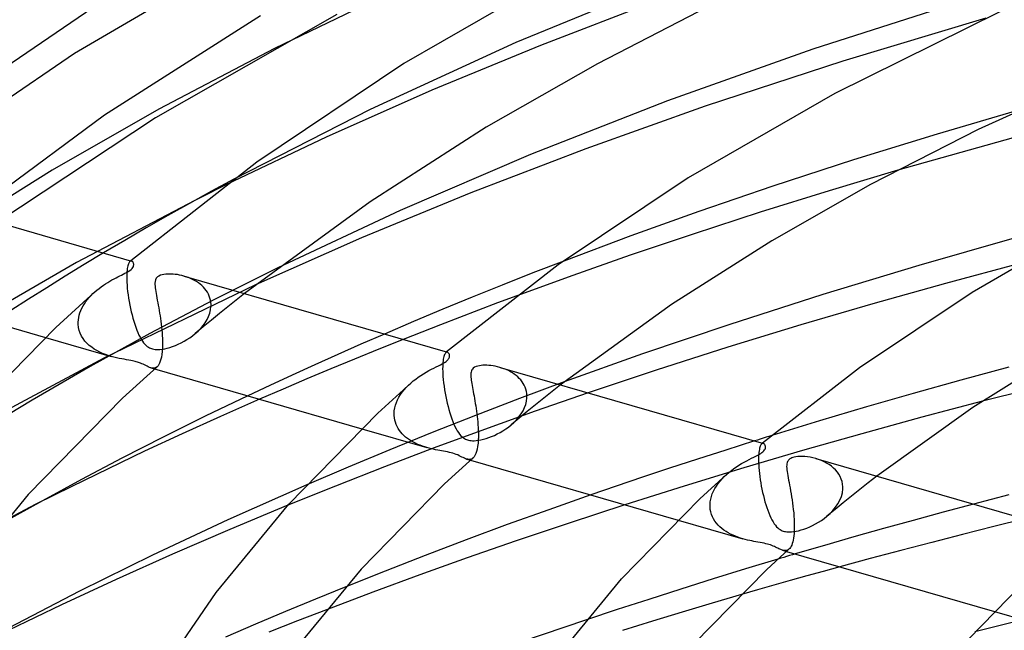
# Model space of a CAD drawing. Header units: millimetres. Extents: x -247 to 247, y -141 to 230.
# Tile 41 of 99: x -122 to -82, y 175 to 200. Entities that reach past the tile are written whole.
import ezdxf

# ---------------------------------------------------------------- set-up
doc = ezdxf.new("R2010")
doc.units = ezdxf.units.MM
doc.layers.add('HIDDEN', color=7, linetype='Continuous')
doc.layers.add('THICK', color=7, linetype='Continuous')

msp = doc.modelspace()

# ---------------------------------------------------------------- linework, layer by layer
at = {"layer": 'HIDDEN'}
for p, q in [((-112.665, 202.749), (-119.787, 198.572)), ((-95.235, 201.661), (-101.63, 199.025)), ((-95.917, 200.71), (-100.614, 198.912)), ((-101.63, 199.025), (-107.63, 196.271)), ((-100.614, 198.912), (-105.091, 197.066)), ((-119.787, 198.572), (-126.648, 193.893)), ((-111.562, 198.79), (-116.314, 196.293)), ((-105.091, 197.066), (-109.43, 195.142)), ((-116.314, 196.293), (-120.705, 193.777)), ((-107.63, 196.271), (-113.233, 193.414)), ((-80.905, 196.263), (-84.306, 195.269)), ((-84.306, 195.269), (-87.744, 194.205)), ((-109.43, 195.142), (-113.532, 193.191)), ((-87.744, 194.205), (-91.069, 193.124)), ((-120.705, 193.777), (-124.913, 191.148)), ((-85.926, 193.782), (-88.751, 192.938)), ((-91.069, 193.124), (-94.102, 192.089)), ((-88.751, 192.938), (-91.588, 192.052)), ((-114.832, 192.542), (-119.701, 189.981)), ((-94.102, 192.089), (-96.902, 191.084)), ((-91.588, 192.052), (-94.344, 191.158)), ((-94.344, 191.158), (-96.929, 190.287)), ((-96.902, 191.084), (-99.665, 190.048)), ((-118.588, 190.381), (-119.384, 189.902)), ((-119.701, 189.981), (-124.203, 187.399)), ((-117.566, 189.93), (-117.58, 189.891)), ((-117.552, 189.964), (-117.566, 189.93)), ((-117.536, 189.991), (-117.552, 189.964)), ((-117.52, 190.013), (-117.536, 189.991)), ((-117.503, 190.03), (-117.52, 190.013)), ((-117.498, 190.035), (-117.504, 190.03)), ((-117.492, 190.038), (-117.503, 190.03)), ((-117.492, 190.039), (-117.498, 190.035)), ((-117.48, 190.045), (-117.492, 190.038)), ((-117.487, 190.044), (-117.492, 190.039)), ((-117.481, 190.049), (-117.487, 190.044)), ((-117.476, 190.054), (-117.481, 190.049)), ((-117.468, 190.049), (-117.48, 190.045)), ((-117.47, 190.058), (-117.476, 190.054)), ((-117.457, 190.05), (-117.468, 190.049)), ((-117.445, 190.05), (-117.457, 190.05)), ((-117.434, 190.048), (-117.445, 190.05)), ((-96.929, 190.287), (-99.288, 189.459)), ((-119.384, 189.902), (-120.164, 189.425)), ((-117.633, 189.527), (-117.635, 189.445)), ((-117.628, 189.603), (-117.633, 189.527)), ((-117.622, 189.673), (-117.628, 189.603)), ((-117.614, 189.737), (-117.622, 189.673)), ((-117.604, 189.795), (-117.614, 189.737)), ((-117.593, 189.846), (-117.604, 189.795)), ((-117.58, 189.891), (-117.593, 189.846)), ((-111.427, 189.768), (-114.104, 188.425)), ((-120.164, 189.425), (-120.926, 188.951)), ((-117.635, 189.445), (-117.636, 189.357)), ((-117.636, 189.357), (-117.634, 189.264)), ((-117.634, 189.264), (-117.634, 189.25)), ((-117.634, 189.25), (-117.633, 189.235)), ((-117.633, 189.235), (-117.633, 189.221)), ((-117.633, 189.221), (-117.632, 189.207)), ((-117.632, 189.207), (-117.631, 189.192)), ((-117.631, 189.192), (-117.631, 189.178)), ((-117.631, 189.178), (-117.623, 189.054)), ((-115.192, 189.399), (-115.281, 189.426)), ((-115.102, 189.367), (-115.192, 189.399)), ((-115.014, 189.331), (-115.102, 189.367)), ((-114.928, 189.291), (-115.014, 189.331)), ((-114.845, 189.248), (-114.928, 189.291)), ((-114.765, 189.2), (-114.845, 189.248)), ((-114.688, 189.149), (-114.765, 189.2)), ((-114.615, 189.094), (-114.688, 189.149)), ((-99.288, 189.459), (-101.597, 188.617)), ((-120.926, 188.951), (-121.669, 188.482)), ((-119.103, 188.63), (-119.024, 188.708)), ((-119.024, 188.708), (-118.942, 188.784)), ((-112.344, 189.065), (-118.582, 186.052)), ((-117.623, 189.054), (-117.612, 188.925)), ((-117.612, 188.925), (-117.598, 188.791)), ((-117.598, 188.791), (-117.58, 188.654)), ((-114.546, 189.035), (-114.615, 189.094)), ((-114.481, 188.973), (-114.546, 189.035)), ((-114.422, 188.907), (-114.481, 188.973)), ((-114.368, 188.837), (-114.422, 188.907)), ((-114.319, 188.763), (-114.368, 188.837)), ((-114.277, 188.687), (-114.319, 188.763)), ((-112.798, 188.709), (-113.141, 188.437)), ((-121.669, 188.482), (-122.404, 188.009)), ((-119.43, 188.201), (-119.375, 188.291)), ((-119.375, 188.291), (-119.314, 188.379)), ((-119.314, 188.379), (-119.248, 188.465)), ((-119.248, 188.465), (-119.178, 188.549)), ((-119.178, 188.549), (-119.103, 188.63)), ((-117.58, 188.654), (-117.559, 188.516)), ((-117.559, 188.516), (-117.536, 188.377)), ((-117.536, 188.377), (-117.51, 188.239)), ((-114.104, 188.425), (-116.688, 187.067)), ((-114.241, 188.606), (-114.277, 188.687)), ((-114.212, 188.524), (-114.241, 188.606)), ((-114.19, 188.439), (-114.212, 188.524)), ((-114.176, 188.352), (-114.19, 188.439)), ((-114.17, 188.264), (-114.176, 188.352)), ((-113.141, 188.437), (-113.482, 188.164)), ((-119.589, 187.823), (-119.559, 187.919)), ((-119.559, 187.919), (-119.523, 188.015)), ((-119.523, 188.015), (-119.48, 188.109)), ((-119.48, 188.109), (-119.43, 188.201)), ((-117.51, 188.239), (-117.481, 188.101)), ((-117.481, 188.101), (-117.451, 187.965)), ((-117.451, 187.965), (-117.417, 187.831)), ((-114.268, 187.771), (-114.219, 187.905)), ((-114.219, 187.905), (-114.186, 188.041)), ((-114.186, 188.041), (-114.171, 188.179)), ((-114.171, 188.179), (-114.17, 188.193)), ((-114.169, 188.25), (-114.17, 188.264)), ((-114.17, 188.193), (-114.169, 188.207)), ((-114.169, 188.236), (-114.169, 188.25)), ((-114.169, 188.221), (-114.169, 188.236)), ((-114.169, 188.207), (-114.169, 188.221)), ((-113.82, 187.89), (-114.155, 187.615)), ((-113.482, 188.164), (-113.82, 187.89)), ((-119.632, 187.534), (-119.625, 187.63)), ((-119.632, 187.519), (-119.632, 187.534)), ((-119.632, 187.504), (-119.632, 187.519)), ((-119.632, 187.49), (-119.632, 187.504)), ((-119.632, 187.475), (-119.632, 187.49)), ((-119.625, 187.63), (-119.611, 187.726)), ((-119.611, 187.726), (-119.589, 187.823)), ((-117.417, 187.831), (-117.382, 187.699)), ((-117.382, 187.699), (-117.345, 187.571)), ((-117.345, 187.571), (-117.305, 187.446)), ((-114.497, 187.391), (-114.408, 187.512)), ((-114.155, 187.615), (-114.487, 187.34)), ((-114.408, 187.512), (-114.331, 187.639)), ((-114.331, 187.639), (-114.268, 187.771)), ((-119.631, 187.46), (-119.632, 187.475)), ((-119.631, 187.446), (-119.631, 187.46)), ((-119.617, 187.318), (-119.631, 187.446)), ((-119.589, 187.195), (-119.617, 187.318)), ((-119.549, 187.077), (-119.589, 187.195)), ((-119.495, 186.965), (-119.549, 187.077)), ((-117.305, 187.446), (-117.264, 187.326)), ((-117.264, 187.326), (-117.222, 187.212)), ((-117.222, 187.212), (-117.178, 187.105)), ((-117.178, 187.105), (-117.133, 187.006)), ((-114.819, 187.062), (-114.703, 187.165)), ((-114.487, 187.34), (-114.817, 187.063)), ((-114.703, 187.165), (-114.595, 187.275)), ((-114.595, 187.275), (-114.497, 187.391)), ((-120.974, 186.906), (-118.28, 186.129)), ((-119.43, 186.858), (-119.495, 186.965)), ((-119.355, 186.759), (-119.43, 186.858)), ((-119.27, 186.666), (-119.355, 186.759)), ((-116.688, 187.067), (-119.138, 185.716)), ((-117.133, 187.006), (-117.087, 186.913)), ((-117.087, 186.913), (-117.04, 186.829)), ((-117.04, 186.829), (-116.991, 186.752)), ((-116.991, 186.752), (-116.941, 186.683)), ((-116.941, 186.683), (-116.889, 186.623)), ((-115.514, 186.629), (-115.396, 186.685)), ((-115.396, 186.685), (-115.277, 186.748)), ((-115.277, 186.748), (-115.159, 186.817)), ((-115.159, 186.817), (-115.043, 186.892)), ((-115.043, 186.892), (-114.929, 186.974)), ((-114.929, 186.974), (-114.819, 187.062)), ((-107.039, 187.047), (-108.002, 186.628)), ((-106.268, 186.824), (-107.274, 186.422)), ((-119.177, 186.58), (-119.27, 186.666)), ((-119.077, 186.501), (-119.177, 186.58)), ((-118.971, 186.429), (-119.077, 186.501)), ((-118.861, 186.363), (-118.971, 186.429)), ((-118.748, 186.305), (-118.861, 186.363)), ((-118.632, 186.252), (-118.748, 186.305)), ((-116.889, 186.623), (-116.839, 186.574)), ((-116.839, 186.574), (-116.791, 186.535)), ((-116.791, 186.535), (-116.745, 186.504)), ((-116.745, 186.504), (-116.702, 186.48)), ((-116.702, 186.48), (-116.66, 186.461)), ((-116.66, 186.461), (-116.617, 186.446)), ((-116.617, 186.446), (-116.571, 186.433)), ((-116.571, 186.433), (-116.523, 186.423)), ((-116.523, 186.423), (-116.472, 186.416)), ((-116.472, 186.416), (-116.415, 186.412)), ((-116.415, 186.412), (-116.347, 186.411)), ((-116.347, 186.411), (-116.268, 186.416)), ((-116.268, 186.416), (-116.175, 186.427)), ((-116.175, 186.427), (-116.074, 186.444)), ((-116.074, 186.444), (-115.969, 186.469)), ((-115.969, 186.469), (-115.859, 186.499)), ((-115.859, 186.499), (-115.747, 186.536)), ((-115.747, 186.536), (-115.631, 186.58)), ((-115.631, 186.58), (-115.514, 186.629)), ((-108.002, 186.628), (-108.956, 186.206)), ((-107.274, 186.422), (-108.265, 186.018)), ((-104.512, 186.28), (-104.53, 186.262)), ((-104.5, 186.289), (-104.512, 186.28)), ((-104.506, 186.285), (-104.512, 186.28)), ((-104.501, 186.289), (-104.506, 186.285)), ((-104.495, 186.294), (-104.501, 186.289)), ((-104.489, 186.295), (-104.5, 186.289)), ((-104.49, 186.299), (-104.495, 186.294)), ((-104.484, 186.303), (-104.49, 186.299)), ((-104.477, 186.299), (-104.489, 186.295)), ((-104.479, 186.308), (-104.484, 186.303)), ((-104.465, 186.3), (-104.477, 186.299)), ((-104.454, 186.3), (-104.465, 186.3)), ((-104.443, 186.298), (-104.454, 186.3)), ((-118.582, 186.052), (-124.375, 182.953)), ((-118.515, 186.206), (-118.632, 186.252)), ((-118.397, 186.165), (-118.515, 186.206)), ((-118.28, 186.129), (-118.397, 186.165)), ((-118.167, 186.098), (-118.28, 186.129)), ((-118.056, 186.071), (-118.167, 186.098)), ((-117.947, 186.047), (-118.056, 186.071)), ((-117.841, 186.026), (-117.947, 186.047)), ((-117.739, 186.007), (-117.841, 186.026)), ((-117.641, 185.989), (-117.739, 186.007)), ((-117.55, 185.972), (-117.641, 185.989)), ((-117.472, 185.957), (-117.55, 185.972)), ((-117.404, 185.944), (-117.472, 185.957)), ((-117.346, 185.931), (-117.404, 185.944)), ((-117.294, 185.919), (-117.346, 185.931)), ((-117.245, 185.906), (-117.294, 185.919)), ((-117.198, 185.892), (-117.245, 185.906)), ((-117.154, 185.878), (-117.198, 185.892)), ((-117.111, 185.863), (-117.154, 185.878)), ((-117.066, 185.845), (-117.111, 185.863)), ((-108.956, 186.206), (-109.901, 185.782)), ((-108.265, 186.018), (-109.246, 185.613)), ((-104.635, 185.876), (-104.64, 185.795)), ((-104.627, 185.95), (-104.635, 185.876)), ((-104.617, 186.016), (-104.627, 185.95)), ((-104.606, 186.074), (-104.617, 186.016)), ((-104.593, 186.125), (-104.606, 186.074)), ((-104.579, 186.17), (-104.593, 186.125)), ((-104.563, 186.207), (-104.579, 186.17)), ((-104.547, 186.238), (-104.563, 186.207)), ((-104.53, 186.262), (-104.547, 186.238)), ((-119.138, 185.716), (-121.529, 184.334)), ((-117.018, 185.825), (-117.066, 185.845)), ((-116.966, 185.801), (-117.018, 185.825)), ((-116.911, 185.775), (-116.966, 185.801)), ((-116.855, 185.747), (-116.911, 185.775)), ((-116.801, 185.721), (-116.855, 185.747)), ((-116.749, 185.696), (-116.801, 185.721)), ((-116.698, 185.675), (-116.749, 185.696)), ((-116.649, 185.658), (-116.698, 185.675)), ((-116.601, 185.647), (-116.649, 185.658)), ((-116.648, 185.658), (-116.489, 185.612)), ((-116.554, 185.642), (-116.601, 185.647)), ((-116.509, 185.645), (-116.554, 185.642)), ((-116.466, 185.656), (-116.509, 185.645)), ((-116.426, 185.675), (-116.466, 185.656)), ((-116.387, 185.703), (-116.426, 185.675)), ((-109.901, 185.782), (-110.834, 185.357)), ((-109.246, 185.613), (-110.225, 185.201)), ((-104.643, 185.708), (-104.644, 185.614)), ((-104.644, 185.614), (-104.642, 185.513)), ((-104.64, 185.795), (-104.643, 185.708)), ((-104.642, 185.513), (-104.642, 185.499)), ((-104.642, 185.499), (-104.641, 185.485)), ((-104.641, 185.485), (-104.641, 185.471)), ((-104.641, 185.471), (-104.64, 185.456)), ((-102.203, 185.649), (-102.292, 185.677)), ((-102.113, 185.618), (-102.203, 185.649)), ((-102.025, 185.582), (-102.113, 185.618)), ((-101.939, 185.542), (-102.025, 185.582)), ((-101.856, 185.499), (-101.939, 185.542)), ((-101.776, 185.452), (-101.856, 185.499)), ((-81.362, 185.684), (-83.338, 185.149)), ((-110.834, 185.357), (-111.754, 184.931)), ((-110.225, 185.201), (-111.201, 184.785)), ((-104.64, 185.456), (-104.639, 185.442)), ((-104.639, 185.442), (-104.639, 185.427)), ((-104.639, 185.427), (-104.631, 185.302)), ((-104.631, 185.302), (-104.62, 185.171)), ((-104.62, 185.171), (-104.605, 185.037)), ((-101.699, 185.401), (-101.776, 185.452)), ((-101.626, 185.346), (-101.699, 185.401)), ((-101.556, 185.287), (-101.626, 185.346)), ((-101.492, 185.224), (-101.556, 185.287)), ((-101.432, 185.158), (-101.492, 185.224)), ((-99.641, 185.076), (-101.479, 184.391)), ((-101.377, 185.088), (-101.432, 185.158)), ((-101.328, 185.015), (-101.377, 185.088)), ((-83.338, 185.149), (-85.29, 184.604)), ((-111.754, 184.931), (-112.658, 184.506)), ((-111.201, 184.785), (-112.171, 184.365)), ((-106.374, 184.555), (-106.302, 184.657)), ((-106.302, 184.657), (-106.223, 184.756)), ((-106.223, 184.756), (-106.138, 184.851)), ((-106.138, 184.851), (-106.048, 184.943)), ((-106.048, 184.943), (-105.954, 185.031)), ((-104.605, 185.037), (-104.587, 184.898)), ((-104.587, 184.898), (-104.567, 184.759)), ((-104.567, 184.759), (-104.543, 184.619)), ((-101.286, 184.938), (-101.328, 185.015)), ((-101.249, 184.857), (-101.286, 184.938)), ((-101.22, 184.774), (-101.249, 184.857)), ((-101.198, 184.689), (-101.22, 184.774)), ((-101.184, 184.602), (-101.198, 184.689)), ((-100.141, 184.684), (-100.485, 184.411)), ((-99.795, 184.956), (-100.141, 184.684)), ((-121.529, 184.334), (-123.831, 182.942)), ((-106.544, 184.232), (-106.496, 184.342)), ((-106.496, 184.342), (-106.439, 184.45)), ((-106.439, 184.45), (-106.374, 184.555)), ((-104.543, 184.619), (-104.517, 184.48)), ((-104.517, 184.48), (-104.488, 184.341)), ((-104.488, 184.341), (-104.457, 184.204)), ((-101.479, 184.391), (-103.294, 183.695)), ((-101.227, 184.155), (-101.194, 184.291)), ((-101.194, 184.291), (-101.178, 184.428)), ((-101.178, 184.513), (-101.184, 184.602)), ((-101.177, 184.499), (-101.178, 184.513)), ((-101.178, 184.443), (-101.177, 184.457)), ((-101.178, 184.428), (-101.178, 184.443)), ((-101.177, 184.485), (-101.177, 184.499)), ((-101.177, 184.471), (-101.177, 184.485)), ((-101.177, 184.457), (-101.177, 184.471)), ((-98.656, 184.627), (-100.844, 183.871)), ((-100.485, 184.411), (-100.825, 184.138)), ((-85.29, 184.604), (-87.214, 184.051)), ((-82.438, 184.284), (-84.94, 183.625)), ((-106.64, 183.783), (-106.631, 183.896)), ((-106.631, 183.896), (-106.612, 184.009)), ((-106.612, 184.009), (-106.583, 184.121)), ((-106.583, 184.121), (-106.544, 184.232)), ((-104.457, 184.204), (-104.423, 184.07)), ((-104.423, 184.07), (-104.388, 183.938)), ((-104.388, 183.938), (-104.35, 183.809)), ((-100.844, 183.871), (-102.927, 183.126)), ((-101.162, 183.863), (-101.496, 183.588)), ((-101.416, 183.762), (-101.339, 183.889)), ((-101.339, 183.889), (-101.276, 184.021)), ((-101.276, 184.021), (-101.227, 184.155)), ((-100.825, 184.138), (-101.162, 183.863)), ((-87.214, 184.051), (-89.152, 183.474)), ((-106.64, 183.769), (-106.64, 183.783)), ((-106.64, 183.754), (-106.64, 183.769)), ((-106.64, 183.739), (-106.64, 183.754)), ((-106.64, 183.724), (-106.64, 183.739)), ((-106.639, 183.71), (-106.64, 183.724)), ((-106.639, 183.695), (-106.639, 183.71)), ((-106.63, 183.6), (-106.639, 183.695)), ((-106.614, 183.508), (-106.63, 183.6)), ((-106.589, 183.417), (-106.614, 183.508)), ((-103.294, 183.695), (-105.077, 182.993)), ((-104.35, 183.809), (-104.31, 183.684)), ((-104.31, 183.684), (-104.269, 183.564)), ((-104.269, 183.564), (-104.226, 183.451)), ((-104.226, 183.451), (-104.182, 183.344)), ((-101.496, 183.588), (-101.828, 183.311)), ((-101.713, 183.414), (-101.604, 183.524)), ((-101.604, 183.524), (-101.505, 183.64)), ((-101.505, 183.64), (-101.416, 183.762)), ((-89.152, 183.474), (-91.107, 182.875)), ((-84.94, 183.625), (-87.41, 182.95)), ((-107.966, 183.151), (-105.289, 182.379)), ((-106.558, 183.329), (-106.589, 183.417)), ((-106.519, 183.244), (-106.558, 183.329)), ((-106.474, 183.163), (-106.519, 183.244)), ((-106.423, 183.086), (-106.474, 183.163)), ((-106.366, 183.012), (-106.423, 183.086)), ((-102.927, 183.126), (-104.996, 182.363)), ((-104.182, 183.344), (-104.137, 183.245)), ((-104.137, 183.245), (-104.091, 183.153)), ((-104.091, 183.153), (-104.044, 183.069)), ((-104.044, 183.069), (-103.995, 182.993)), ((-102.282, 183), (-102.166, 183.068)), ((-102.166, 183.068), (-102.05, 183.143)), ((-102.05, 183.143), (-101.938, 183.223)), ((-101.938, 183.223), (-101.828, 183.31)), ((-101.828, 183.31), (-101.713, 183.414)), ((-105.077, 182.993), (-106.819, 182.288)), ((-106.304, 182.942), (-106.366, 183.012)), ((-106.237, 182.875), (-106.304, 182.942)), ((-106.165, 182.813), (-106.237, 182.875)), ((-106.09, 182.754), (-106.165, 182.813)), ((-106.011, 182.698), (-106.09, 182.754)), ((-105.929, 182.647), (-106.011, 182.698)), ((-105.843, 182.599), (-105.929, 182.647)), ((-103.995, 182.993), (-103.944, 182.925)), ((-103.944, 182.925), (-103.893, 182.867)), ((-103.893, 182.867), (-103.843, 182.819)), ((-103.843, 182.819), (-103.795, 182.78)), ((-103.795, 182.78), (-103.749, 182.751)), ((-103.749, 182.751), (-103.707, 182.728)), ((-103.707, 182.728), (-103.665, 182.709)), ((-103.665, 182.709), (-103.621, 182.694)), ((-103.621, 182.694), (-103.574, 182.681)), ((-103.574, 182.681), (-103.526, 182.672)), ((-103.526, 182.672), (-103.475, 182.665)), ((-103.475, 182.665), (-103.417, 182.662)), ((-103.417, 182.662), (-103.348, 182.662)), ((-103.348, 182.662), (-103.268, 182.667)), ((-103.268, 182.667), (-103.174, 182.678)), ((-103.174, 182.678), (-103.074, 182.696)), ((-103.074, 182.696), (-102.969, 182.721)), ((-102.969, 182.721), (-102.86, 182.752)), ((-102.86, 182.752), (-102.748, 182.789)), ((-102.748, 182.789), (-102.634, 182.832)), ((-102.634, 182.832), (-102.517, 182.882)), ((-102.517, 182.882), (-102.4, 182.938)), ((-102.4, 182.938), (-102.282, 183)), ((-91.816, 182.653), (-93, 182.278)), ((-87.41, 182.95), (-89.84, 182.261)), ((-106.819, 182.288), (-108.532, 181.575)), ((-104.996, 182.363), (-107.04, 181.586)), ((-105.755, 182.554), (-105.843, 182.599)), ((-105.665, 182.512), (-105.755, 182.554)), ((-105.572, 182.474), (-105.665, 182.512)), ((-105.478, 182.439), (-105.572, 182.474)), ((-105.383, 182.407), (-105.478, 182.439)), ((-105.289, 182.379), (-105.383, 182.407)), ((-105.197, 182.353), (-105.289, 182.379)), ((-105.106, 182.33), (-105.197, 182.353)), ((-105.017, 182.31), (-105.106, 182.33)), ((-104.931, 182.292), (-105.017, 182.31)), ((-104.847, 182.275), (-104.931, 182.292)), ((-104.766, 182.26), (-104.847, 182.275)), ((-104.686, 182.245), (-104.766, 182.26)), ((-104.605, 182.231), (-104.686, 182.245)), ((-104.523, 182.216), (-104.605, 182.231)), ((-93, 182.278), (-94.168, 181.902)), ((-89.84, 182.261), (-92.261, 181.548)), ((-91.629, 182.24), (-91.638, 182.176)), ((-91.619, 182.298), (-91.629, 182.24)), ((-91.608, 182.349), (-91.619, 182.298)), ((-91.596, 182.393), (-91.608, 182.349)), ((-91.582, 182.432), (-91.596, 182.393)), ((-91.568, 182.465), (-91.582, 182.432)), ((-91.552, 182.492), (-91.568, 182.465)), ((-91.536, 182.514), (-91.552, 182.492)), ((-91.52, 182.53), (-91.536, 182.514)), ((-91.508, 182.539), (-91.52, 182.53)), ((-91.515, 182.535), (-91.52, 182.53)), ((-91.509, 182.539), (-91.515, 182.535)), ((-91.504, 182.544), (-91.509, 182.539)), ((-91.497, 182.545), (-91.508, 182.539)), ((-91.498, 182.549), (-91.504, 182.544)), ((-91.493, 182.553), (-91.498, 182.549)), ((-91.485, 182.548), (-91.497, 182.545)), ((-91.487, 182.558), (-91.493, 182.553)), ((-91.474, 182.55), (-91.485, 182.548)), ((-91.463, 182.55), (-91.474, 182.55)), ((-91.451, 182.547), (-91.463, 182.55)), ((-104.444, 182.2), (-104.523, 182.216)), ((-104.366, 182.183), (-104.444, 182.2)), ((-104.293, 182.166), (-104.366, 182.183)), ((-104.222, 182.146), (-104.293, 182.166)), ((-104.155, 182.125), (-104.222, 182.146)), ((-104.089, 182.101), (-104.155, 182.125)), ((-104.025, 182.074), (-104.089, 182.101)), ((-103.964, 182.046), (-104.025, 182.074)), ((-103.906, 182.018), (-103.964, 182.046)), ((-103.852, 181.991), (-103.906, 182.018)), ((-103.8, 181.965), (-103.852, 181.991)), ((-103.751, 181.943), (-103.8, 181.965)), ((-103.704, 181.923), (-103.751, 181.943)), ((-103.657, 181.908), (-103.704, 181.923)), ((-103.611, 181.897), (-103.657, 181.908)), ((-103.657, 181.907), (-103.498, 181.861)), ((-103.565, 181.892), (-103.611, 181.897)), ((-103.521, 181.894), (-103.565, 181.892)), ((-103.478, 181.904), (-103.521, 181.894)), ((-103.436, 181.923), (-103.478, 181.904)), ((-103.397, 181.952), (-103.436, 181.923)), ((-94.168, 181.902), (-95.314, 181.527)), ((-91.651, 181.945), (-91.652, 181.857)), ((-91.652, 181.857), (-91.65, 181.763)), ((-91.649, 182.028), (-91.651, 181.945)), ((-91.644, 182.105), (-91.649, 182.028)), ((-91.638, 182.176), (-91.644, 182.105)), ((-89.183, 181.889), (-89.299, 181.926)), ((-89.069, 181.846), (-89.183, 181.889)), ((-88.958, 181.797), (-89.069, 181.846)), ((-108.532, 181.575), (-110.234, 180.846)), ((-107.04, 181.586), (-109.049, 180.799)), ((-95.314, 181.527), (-96.431, 181.156)), ((-92.261, 181.548), (-94.713, 180.797)), ((-91.65, 181.763), (-91.649, 181.749)), ((-91.649, 181.749), (-91.649, 181.734)), ((-91.649, 181.734), (-91.648, 181.72)), ((-91.648, 181.72), (-91.648, 181.706)), ((-91.648, 181.706), (-91.647, 181.691)), ((-91.647, 181.691), (-91.646, 181.677)), ((-91.646, 181.677), (-91.639, 181.561)), ((-91.639, 181.561), (-91.629, 181.441)), ((-91.629, 181.441), (-91.617, 181.316)), ((-88.851, 181.741), (-88.958, 181.797)), ((-88.75, 181.679), (-88.851, 181.741)), ((-88.655, 181.612), (-88.75, 181.679)), ((-88.566, 181.538), (-88.655, 181.612)), ((-88.484, 181.458), (-88.566, 181.538)), ((-88.411, 181.373), (-88.484, 181.458)), ((-96.431, 181.156), (-97.513, 180.791)), ((-93.236, 181), (-93.151, 181.097)), ((-93.151, 181.097), (-93.06, 181.189)), ((-93.06, 181.189), (-92.965, 181.279)), ((-91.617, 181.316), (-91.601, 181.188)), ((-91.601, 181.188), (-91.582, 181.058)), ((-91.582, 181.058), (-91.561, 180.927)), ((-88.347, 181.282), (-88.411, 181.373)), ((-88.293, 181.186), (-88.347, 181.282)), ((-88.248, 181.085), (-88.293, 181.186)), ((-88.216, 180.98), (-88.248, 181.085)), ((-86.788, 181.201), (-87.139, 180.93)), ((-109.049, 180.799), (-111.011, 180.008)), ((-97.513, 180.791), (-98.554, 180.434)), ((-94.713, 180.797), (-97.145, 180.028)), ((-93.507, 180.586), (-93.45, 180.693)), ((-93.45, 180.693), (-93.386, 180.799)), ((-93.386, 180.799), (-93.314, 180.901)), ((-93.314, 180.901), (-93.236, 181)), ((-91.561, 180.927), (-91.538, 180.796)), ((-91.538, 180.796), (-91.512, 180.665)), ((-91.512, 180.665), (-91.484, 180.535)), ((-88.194, 180.873), (-88.216, 180.98)), ((-88.205, 180.521), (-88.186, 180.678)), ((-88.185, 180.763), (-88.194, 180.873)), ((-88.186, 180.678), (-88.185, 180.692)), ((-88.185, 180.749), (-88.185, 180.763)), ((-88.185, 180.734), (-88.185, 180.749)), ((-88.185, 180.72), (-88.185, 180.734)), ((-88.185, 180.706), (-88.185, 180.72)), ((-88.185, 180.692), (-88.185, 180.706)), ((-87.486, 180.658), (-87.829, 180.384)), ((-87.139, 180.93), (-87.486, 180.658)), ((-93.639, 180.144), (-93.621, 180.255)), ((-93.621, 180.255), (-93.592, 180.366)), ((-93.592, 180.366), (-93.554, 180.476)), ((-93.554, 180.476), (-93.507, 180.586)), ((-91.484, 180.535), (-91.453, 180.406)), ((-91.453, 180.406), (-91.421, 180.279)), ((-91.421, 180.279), (-91.387, 180.155)), ((-88.389, 180.067), (-88.309, 180.214)), ((-88.309, 180.214), (-88.247, 180.366)), ((-88.247, 180.366), (-88.205, 180.521)), ((-87.829, 180.384), (-88.169, 180.11)), ((-121.373, 180.047), (-126.476, 177.356)), ((-93.648, 180.018), (-93.647, 180.033)), ((-93.648, 180.003), (-93.648, 180.018)), ((-93.648, 179.989), (-93.648, 180.003)), ((-93.647, 179.974), (-93.648, 179.989)), ((-93.647, 180.033), (-93.639, 180.144)), ((-93.647, 179.959), (-93.647, 179.974)), ((-93.646, 179.945), (-93.647, 179.959)), ((-93.636, 179.838), (-93.646, 179.945)), ((-93.616, 179.734), (-93.636, 179.838)), ((-91.387, 180.155), (-91.35, 180.033)), ((-91.35, 180.033), (-91.312, 179.914)), ((-91.312, 179.914), (-91.273, 179.8)), ((-91.273, 179.8), (-91.232, 179.692)), ((-88.506, 179.835), (-88.839, 179.558)), ((-88.713, 179.67), (-88.593, 179.795)), ((-88.593, 179.795), (-88.484, 179.927)), ((-88.169, 180.11), (-88.506, 179.835)), ((-88.484, 179.927), (-88.389, 180.067)), ((-82.81, 180.053), (-84.054, 179.721)), ((-94.956, 179.396), (-92.298, 178.629)), ((-93.586, 179.632), (-93.616, 179.734)), ((-93.547, 179.535), (-93.586, 179.632)), ((-93.499, 179.443), (-93.547, 179.535)), ((-93.444, 179.355), (-93.499, 179.443)), ((-91.232, 179.692), (-91.19, 179.59)), ((-91.19, 179.59), (-91.147, 179.495)), ((-91.147, 179.495), (-91.102, 179.407)), ((-91.102, 179.407), (-91.056, 179.325)), ((-89.187, 179.31), (-89.07, 179.385)), ((-89.07, 179.385), (-88.954, 179.467)), ((-88.954, 179.467), (-88.843, 179.555)), ((-88.843, 179.555), (-88.713, 179.67)), ((-85.29, 179.386), (-86.517, 179.047)), ((-84.054, 179.721), (-85.29, 179.386)), ((-80.701, 179.444), (-81.982, 179.128)), ((-93.382, 179.272), (-93.444, 179.355)), ((-93.314, 179.194), (-93.382, 179.272)), ((-93.24, 179.12), (-93.314, 179.194)), ((-93.16, 179.051), (-93.24, 179.12)), ((-93.076, 178.987), (-93.16, 179.051)), ((-92.988, 178.927), (-93.076, 178.987)), ((-91.056, 179.325), (-91.009, 179.251)), ((-91.009, 179.251), (-90.961, 179.185)), ((-90.961, 179.185), (-90.911, 179.126)), ((-90.911, 179.126), (-90.861, 179.077)), ((-90.861, 179.077), (-90.813, 179.037)), ((-90.813, 179.037), (-90.767, 179.006)), ((-90.767, 179.006), (-90.723, 178.981)), ((-90.723, 178.981), (-90.68, 178.961)), ((-90.007, 178.963), (-89.898, 178.993)), ((-89.898, 178.993), (-89.784, 179.029)), ((-89.784, 179.029), (-89.667, 179.072)), ((-89.667, 179.072), (-89.548, 179.122)), ((-89.548, 179.122), (-89.427, 179.178)), ((-89.427, 179.178), (-89.307, 179.241)), ((-89.307, 179.241), (-89.187, 179.31)), ((-86.517, 179.047), (-87.733, 178.704)), ((-81.982, 179.128), (-83.26, 178.807)), ((-92.896, 178.872), (-92.988, 178.927)), ((-92.801, 178.822), (-92.896, 178.872)), ((-92.702, 178.775), (-92.801, 178.822)), ((-92.602, 178.732), (-92.702, 178.775)), ((-92.5, 178.693), (-92.602, 178.732)), ((-92.398, 178.659), (-92.5, 178.693)), ((-92.298, 178.628), (-92.398, 178.659)), ((-92.202, 178.602), (-92.298, 178.628)), ((-92.109, 178.579), (-92.202, 178.602)), ((-92.017, 178.558), (-92.109, 178.579)), ((-90.68, 178.961), (-90.636, 178.945)), ((-90.636, 178.945), (-90.589, 178.933)), ((-90.589, 178.933), (-90.541, 178.923)), ((-90.541, 178.923), (-90.49, 178.916)), ((-90.49, 178.916), (-90.436, 178.912)), ((-90.436, 178.912), (-90.372, 178.911)), ((-90.372, 178.911), (-90.298, 178.915)), ((-90.298, 178.915), (-90.211, 178.924)), ((-90.211, 178.924), (-90.112, 178.941)), ((-90.112, 178.941), (-90.007, 178.963)), ((-87.733, 178.704), (-88.939, 178.358)), ((-83.26, 178.807), (-84.532, 178.481)), ((-91.929, 178.539), (-92.017, 178.558)), ((-91.844, 178.523), (-91.929, 178.539)), ((-91.761, 178.507), (-91.844, 178.523)), ((-91.676, 178.492), (-91.761, 178.507)), ((-91.591, 178.476), (-91.676, 178.492)), ((-91.508, 178.461), (-91.591, 178.476)), ((-91.428, 178.445), (-91.508, 178.461)), ((-91.354, 178.428), (-91.428, 178.445)), ((-91.287, 178.412), (-91.354, 178.428)), ((-91.225, 178.394), (-91.287, 178.412)), ((-91.166, 178.375), (-91.225, 178.394)), ((-91.109, 178.355), (-91.166, 178.375)), ((-91.055, 178.333), (-91.109, 178.355)), ((-91.002, 178.31), (-91.055, 178.333)), ((-90.952, 178.286), (-91.002, 178.31)), ((-90.906, 178.263), (-90.952, 178.286)), ((-90.861, 178.241), (-90.906, 178.263)), ((-90.819, 178.22), (-90.861, 178.241)), ((-90.78, 178.201), (-90.819, 178.22)), ((-90.741, 178.184), (-90.78, 178.201)), ((-90.703, 178.17), (-90.741, 178.184)), ((-90.666, 178.157), (-90.703, 178.17)), ((-90.436, 178.178), (-90.472, 178.159)), ((-90.403, 178.204), (-90.436, 178.178)), ((-88.939, 178.358), (-90.141, 178.006)), ((-84.532, 178.481), (-85.799, 178.151)), ((-90.854, 177.794), (-92.188, 177.39)), ((-90.625, 178.148), (-90.666, 178.157)), ((-90.666, 178.157), (-90.505, 178.111)), ((-90.586, 178.142), (-90.625, 178.148)), ((-90.547, 178.142), (-90.586, 178.142)), ((-90.509, 178.148), (-90.547, 178.142)), ((-90.472, 178.159), (-90.509, 178.148)), ((-87.058, 177.816), (-88.31, 177.477)), ((-85.799, 178.151), (-87.058, 177.816)), ((-92.188, 177.39), (-93.525, 176.978)), ((-93.525, 176.978), (-94.855, 176.56)), ((-108.628, 176.659), (-109.877, 176.149)), ((-94.855, 176.56), (-96.171, 176.139)), ((-109.877, 176.149), (-111.113, 175.635)), ((-92.357, 176.338), (-93.566, 175.984)), ((-96.171, 176.139), (-97.463, 175.719)), ((-93.566, 175.984), (-94.788, 175.619)), ((-111.113, 175.635), (-112.344, 175.113)), ((-109.424, 175.714), (-110.613, 175.253)), ((-97.463, 175.719), (-98.722, 175.303)), ((-94.788, 175.619), (-96.017, 175.245)), ((-81.943, 175.639), (-79.307, 174.878)), ((-112.344, 175.113), (-113.568, 174.584)), ((-110.613, 175.253), (-111.79, 174.79)), ((-96.017, 175.245), (-97.246, 174.865)), ((-81.119, 175.221), (-82.759, 174.807))]:
    msp.add_line(p, q, dxfattribs=at)
at = {"layer": 'THICK'}
for p, q in [((-99.468, 202.062), (-106.237, 198.165)), ((-117.391, 201.595), (-123.908, 197.125)), ((-106.235, 201.349), (-111.562, 198.79)), ((-82.404, 201.009), (-89.418, 198.763)), ((-93.284, 200.725), (-98.278, 198.16)), ((-112.131, 200.13), (-118.546, 196.037)), ((-108.989, 200.181), (-116.454, 195.934)), ((-81.729, 200.287), (-88.517, 196.937)), ((-82.299, 200.025), (-88.192, 198.258)), ((-89.418, 198.763), (-95.399, 196.635)), ((-106.237, 198.165), (-112.282, 194.112)), ((-98.278, 198.16), (-102.85, 195.548)), ((-88.192, 198.258), (-93.853, 196.407)), ((-77.836, 197.641), (-82.615, 195.451)), ((-88.517, 196.937), (-94.552, 193.462)), ((-95.399, 196.635), (-101.035, 194.428)), ((-93.853, 196.407), (-98.76, 194.663)), ((-118.546, 196.037), (-124.065, 191.962)), ((-116.454, 195.934), (-122.945, 191.639)), ((-102.85, 195.548), (-107.627, 192.483)), ((-82.615, 195.451), (-87.043, 193.188)), ((-81.176, 195.116), (-85.926, 193.782)), ((-101.035, 194.428), (-106.388, 192.131)), ((-98.76, 194.663), (-103.478, 192.853)), ((-112.282, 194.112), (-117.47, 190.058)), ((-113.233, 193.414), (-114.154, 192.915)), ((-113.532, 193.191), (-113.749, 193.083)), ((-94.552, 193.462), (-99.889, 189.886)), ((-87.043, 193.188), (-91.1, 190.883)), ((-114.154, 192.915), (-115.055, 192.419)), ((-114.4, 192.759), (-114.617, 192.651)), ((-114.184, 192.868), (-114.4, 192.759)), ((-113.967, 192.976), (-114.184, 192.868)), ((-113.749, 193.083), (-113.967, 192.976)), ((-103.478, 192.853), (-107.978, 190.998)), ((-126.534, 192.675), (-117.434, 190.048)), ((-115.055, 192.419), (-115.949, 191.917)), ((-114.617, 192.651), (-114.832, 192.542)), ((-107.627, 192.483), (-112.798, 188.709)), ((-106.388, 192.131), (-111.427, 189.768)), ((-115.949, 191.917), (-116.838, 191.408)), ((-77.565, 191.811), (-82.867, 188.76)), ((-116.838, 191.408), (-117.719, 190.896)), ((-117.719, 190.896), (-118.588, 190.381)), ((-107.978, 190.998), (-112.344, 189.065)), ((-91.1, 190.883), (-95.227, 188.255)), ((-81.137, 190.981), (-85.06, 189.868)), ((-117.418, 190.041), (-117.434, 190.048)), ((-117.404, 190.031), (-117.418, 190.041)), ((-117.39, 190.018), (-117.404, 190.031)), ((-117.378, 190.002), (-117.39, 190.018)), ((-117.367, 189.983), (-117.378, 190.002)), ((-117.359, 189.962), (-117.367, 189.983)), ((-117.353, 189.94), (-117.359, 189.962)), ((-117.349, 189.916), (-117.353, 189.94)), ((-117.348, 189.891), (-117.349, 189.916)), ((-99.665, 190.048), (-100.936, 189.556)), ((-80.911, 189.94), (-83.958, 189.127)), ((-117.851, 189.473), (-117.783, 189.507)), ((-117.783, 189.507), (-117.712, 189.543)), ((-117.712, 189.543), (-117.64, 189.581)), ((-117.64, 189.581), (-117.571, 189.621)), ((-117.571, 189.621), (-117.508, 189.663)), ((-117.508, 189.663), (-117.454, 189.704)), ((-117.454, 189.704), (-117.411, 189.747)), ((-117.411, 189.747), (-117.381, 189.788)), ((-117.381, 189.788), (-117.362, 189.827)), ((-117.362, 189.827), (-117.352, 189.861)), ((-117.352, 189.861), (-117.348, 189.891)), ((-116.032, 189.507), (-116.105, 189.498)), ((-115.961, 189.512), (-116.032, 189.507)), ((-115.887, 189.514), (-115.961, 189.512)), ((-115.809, 189.512), (-115.887, 189.514)), ((-115.727, 189.507), (-115.809, 189.512)), ((-115.642, 189.499), (-115.727, 189.507)), ((-99.889, 189.886), (-104.479, 186.308)), ((-100.936, 189.556), (-102.19, 189.061)), ((-85.06, 189.868), (-89.003, 188.673)), ((-118.595, 189.053), (-118.506, 189.112)), ((-118.506, 189.112), (-118.417, 189.167)), ((-118.417, 189.167), (-118.329, 189.22)), ((-118.329, 189.22), (-118.242, 189.269)), ((-118.242, 189.269), (-118.158, 189.315)), ((-118.158, 189.315), (-118.076, 189.359)), ((-118.076, 189.359), (-117.998, 189.399)), ((-117.998, 189.399), (-117.922, 189.437)), ((-117.922, 189.437), (-117.851, 189.473)), ((-116.476, 189.144), (-116.477, 189.079)), ((-116.469, 189.211), (-116.476, 189.144)), ((-116.451, 189.278), (-116.469, 189.211)), ((-116.42, 189.339), (-116.451, 189.278)), ((-116.373, 189.392), (-116.42, 189.339)), ((-116.317, 189.43), (-116.373, 189.392)), ((-116.252, 189.46), (-116.317, 189.43)), ((-116.18, 189.483), (-116.252, 189.46)), ((-116.105, 189.498), (-116.18, 189.483)), ((-115.554, 189.487), (-115.642, 189.499)), ((-115.464, 189.471), (-115.554, 189.487)), ((-115.373, 189.451), (-115.464, 189.471)), ((-115.281, 189.426), (-115.373, 189.451)), ((-115.275, 189.425), (-104.443, 186.298)), ((-83.958, 189.127), (-86.952, 188.29)), ((-120.549, 187.317), (-118.943, 188.783)), ((-118.942, 188.784), (-118.859, 188.855)), ((-118.859, 188.855), (-118.773, 188.924)), ((-118.773, 188.924), (-118.684, 188.99)), ((-118.684, 188.99), (-118.595, 189.053)), ((-116.477, 189.079), (-116.473, 189.016)), ((-116.473, 189.016), (-116.467, 188.948)), ((-116.467, 188.948), (-116.457, 188.875)), ((-116.457, 188.875), (-116.445, 188.797)), ((-116.445, 188.797), (-116.431, 188.713)), ((-116.431, 188.713), (-116.415, 188.625)), ((-102.19, 189.061), (-103.423, 188.564)), ((-82.867, 188.76), (-87.498, 185.659)), ((-127.003, 188.647), (-120.974, 186.906)), ((-116.415, 188.625), (-116.397, 188.531)), ((-116.397, 188.531), (-116.379, 188.434)), ((-116.379, 188.434), (-116.36, 188.334)), ((-116.36, 188.334), (-116.341, 188.231)), ((-103.423, 188.564), (-104.635, 188.066)), ((-102.387, 188.323), (-103.174, 188.026)), ((-101.597, 188.617), (-102.387, 188.323)), ((-89.003, 188.673), (-92.875, 187.431)), ((-116.341, 188.231), (-116.322, 188.126)), ((-116.322, 188.126), (-116.303, 188.018)), ((-116.303, 188.018), (-116.285, 187.909)), ((-116.285, 187.909), (-116.267, 187.797)), ((-104.635, 188.066), (-105.84, 187.56)), ((-103.174, 188.026), (-103.955, 187.728)), ((-95.227, 188.255), (-99.795, 184.956)), ((-86.952, 188.29), (-89.911, 187.423)), ((-116.267, 187.797), (-116.25, 187.684)), ((-116.25, 187.684), (-116.234, 187.569)), ((-116.234, 187.569), (-116.219, 187.452)), ((-105.84, 187.56), (-107.039, 187.047)), ((-103.955, 187.728), (-104.732, 187.428)), ((-124.661, 183.118), (-120.549, 187.317)), ((-116.219, 187.452), (-116.206, 187.335)), ((-116.206, 187.335), (-116.194, 187.218)), ((-116.194, 187.218), (-116.184, 187.1)), ((-116.184, 187.1), (-116.176, 186.982)), ((-105.503, 187.127), (-106.268, 186.824)), ((-104.732, 187.428), (-105.503, 187.127)), ((-92.875, 187.431), (-96.42, 186.23)), ((-89.911, 187.423), (-92.91, 186.502)), ((-116.176, 186.982), (-116.17, 186.866)), ((-116.17, 186.866), (-116.167, 186.752)), ((-116.167, 186.752), (-116.166, 186.641)), ((-116.179, 186.322), (-116.192, 186.207)), ((-116.171, 186.447), (-116.179, 186.322)), ((-116.17, 186.461), (-116.171, 186.447)), ((-116.169, 186.475), (-116.17, 186.461)), ((-116.168, 186.505), (-116.169, 186.49)), ((-116.169, 186.49), (-116.169, 186.475)), ((-116.167, 186.534), (-116.168, 186.519)), ((-116.168, 186.519), (-116.168, 186.505)), ((-116.166, 186.641), (-116.167, 186.534)), ((-104.426, 186.291), (-104.443, 186.298)), ((-104.411, 186.28), (-104.426, 186.291)), ((-104.397, 186.266), (-104.411, 186.28)), ((-92.91, 186.502), (-95.859, 185.558)), ((-116.255, 185.925), (-116.284, 185.853)), ((-116.231, 186.008), (-116.255, 185.925)), ((-116.209, 186.102), (-116.231, 186.008)), ((-116.192, 186.207), (-116.209, 186.102)), ((-104.599, 185.86), (-104.546, 185.893)), ((-104.546, 185.893), (-104.501, 185.924)), ((-104.501, 185.924), (-104.464, 185.954)), ((-104.464, 185.954), (-104.435, 185.981)), ((-104.435, 185.981), (-104.411, 186.009)), ((-104.411, 186.009), (-104.391, 186.037)), ((-104.385, 186.249), (-104.397, 186.266)), ((-104.391, 186.037), (-104.375, 186.067)), ((-104.375, 186.229), (-104.385, 186.249)), ((-104.367, 186.208), (-104.375, 186.229)), ((-104.375, 186.067), (-104.364, 186.099)), ((-104.361, 186.184), (-104.367, 186.208)), ((-104.364, 186.099), (-104.359, 186.13)), ((-104.358, 186.158), (-104.361, 186.184)), ((-104.359, 186.13), (-104.358, 186.158)), ((-96.42, 186.23), (-99.641, 185.076)), ((-79.343, 186.221), (-82.833, 184.021)), ((-116.386, 185.704), (-117.804, 184.408)), ((-116.489, 185.612), (-107.966, 183.151)), ((-116.349, 185.743), (-116.386, 185.704)), ((-116.315, 185.793), (-116.349, 185.743)), ((-116.284, 185.853), (-116.315, 185.793)), ((-105.428, 185.416), (-105.319, 185.481)), ((-105.319, 185.481), (-105.211, 185.541)), ((-105.211, 185.541), (-105.107, 185.597)), ((-105.107, 185.597), (-105.006, 185.649)), ((-105.006, 185.649), (-104.91, 185.698)), ((-104.91, 185.698), (-104.82, 185.743)), ((-104.82, 185.743), (-104.738, 185.785)), ((-104.738, 185.785), (-104.663, 185.825)), ((-104.663, 185.825), (-104.599, 185.86)), ((-103.474, 185.483), (-103.482, 185.434)), ((-103.461, 185.528), (-103.474, 185.483)), ((-103.442, 185.569), (-103.461, 185.528)), ((-103.416, 185.607), (-103.442, 185.569)), ((-103.382, 185.642), (-103.416, 185.607)), ((-103.331, 185.678), (-103.382, 185.642)), ((-103.269, 185.707), (-103.331, 185.678)), ((-103.201, 185.729), (-103.269, 185.707)), ((-103.13, 185.745), (-103.201, 185.729)), ((-103.058, 185.755), (-103.13, 185.745)), ((-102.987, 185.761), (-103.058, 185.755)), ((-102.912, 185.764), (-102.987, 185.761)), ((-102.832, 185.763), (-102.912, 185.764)), ((-102.749, 185.758), (-102.832, 185.763)), ((-102.662, 185.75), (-102.749, 185.758)), ((-102.572, 185.738), (-102.662, 185.75)), ((-102.48, 185.722), (-102.572, 185.738)), ((-102.387, 185.702), (-102.48, 185.722)), ((-102.292, 185.677), (-102.387, 185.702)), ((-102.285, 185.675), (-91.452, 182.548)), ((-95.859, 185.558), (-98.656, 184.627)), ((-87.498, 185.659), (-91.487, 182.558)), ((-105.954, 185.031), (-105.855, 185.116)), ((-105.855, 185.116), (-105.752, 185.196)), ((-105.752, 185.196), (-105.646, 185.273)), ((-105.646, 185.273), (-105.538, 185.347)), ((-105.538, 185.347), (-105.428, 185.416)), ((-103.482, 185.434), (-103.486, 185.382)), ((-103.486, 185.382), (-103.486, 185.327)), ((-103.486, 185.327), (-103.483, 185.268)), ((-103.483, 185.268), (-103.477, 185.208)), ((-103.477, 185.208), (-103.469, 185.145)), ((-103.469, 185.145), (-103.46, 185.078)), ((-103.46, 185.078), (-103.448, 185.008)), ((-79.233, 185.092), (-82.438, 184.284)), ((-107.307, 183.794), (-105.954, 185.031)), ((-103.448, 185.008), (-103.435, 184.933)), ((-103.435, 184.933), (-103.42, 184.854)), ((-103.42, 184.854), (-103.405, 184.771)), ((-103.405, 184.771), (-103.388, 184.684)), ((-103.388, 184.684), (-103.371, 184.594)), ((-117.804, 184.408), (-121.683, 180.447)), ((-112.658, 184.506), (-114.404, 183.666)), ((-112.171, 184.365), (-113.777, 183.657)), ((-103.371, 184.594), (-103.353, 184.5)), ((-103.353, 184.5), (-103.336, 184.402)), ((-103.336, 184.402), (-103.318, 184.301)), ((-103.318, 184.301), (-103.3, 184.197)), ((-103.3, 184.197), (-103.283, 184.092)), ((-103.283, 184.092), (-103.266, 183.985)), ((-103.266, 183.985), (-103.25, 183.876)), ((-103.25, 183.876), (-103.236, 183.766)), ((-82.833, 184.021), (-86.788, 181.201)), ((-114.404, 183.666), (-116.134, 182.807)), ((-113.777, 183.657), (-115.356, 182.943)), ((-110.975, 180.048), (-107.307, 183.794)), ((-103.236, 183.766), (-103.222, 183.655)), ((-103.222, 183.655), (-103.21, 183.543)), ((-103.21, 183.543), (-103.199, 183.431)), ((-103.199, 183.431), (-103.19, 183.32)), ((-103.19, 183.32), (-103.183, 183.209)), ((-103.183, 183.209), (-103.178, 183.099)), ((-103.178, 183.099), (-103.174, 182.991)), ((-116.134, 182.807), (-117.838, 181.937)), ((-115.356, 182.943), (-116.9, 182.227)), ((-103.178, 182.696), (-103.189, 182.557)), ((-103.177, 182.725), (-103.178, 182.711)), ((-103.178, 182.711), (-103.178, 182.696)), ((-103.176, 182.754), (-103.177, 182.739)), ((-103.177, 182.739), (-103.177, 182.725)), ((-103.175, 182.783), (-103.176, 182.769)), ((-103.176, 182.769), (-103.176, 182.754)), ((-103.174, 182.885), (-103.175, 182.783)), ((-103.174, 182.991), (-103.174, 182.885)), ((-91.698, 182.69), (-91.816, 182.653)), ((-91.58, 182.727), (-91.698, 182.69)), ((-91.462, 182.764), (-91.58, 182.727)), ((-91.343, 182.801), (-91.462, 182.764)), ((-91.225, 182.838), (-91.343, 182.801)), ((-91.107, 182.875), (-91.225, 182.838)), ((-116.9, 182.227), (-118.405, 181.512)), ((-103.225, 182.315), (-103.251, 182.215)), ((-103.204, 182.429), (-103.225, 182.315)), ((-103.189, 182.557), (-103.204, 182.429)), ((-91.474, 182.204), (-91.433, 182.243)), ((-91.436, 182.54), (-91.451, 182.547)), ((-91.42, 182.53), (-91.436, 182.54)), ((-91.433, 182.243), (-91.404, 182.282)), ((-91.407, 182.515), (-91.42, 182.53)), ((-91.394, 182.498), (-91.407, 182.515)), ((-91.404, 182.282), (-91.384, 182.319)), ((-91.384, 182.479), (-91.394, 182.498)), ((-91.376, 182.457), (-91.384, 182.479)), ((-91.384, 182.319), (-91.373, 182.352)), ((-91.37, 182.434), (-91.376, 182.457)), ((-91.373, 182.352), (-91.368, 182.383)), ((-91.368, 182.409), (-91.37, 182.434)), ((-91.368, 182.383), (-91.368, 182.409)), ((-117.838, 181.937), (-119.499, 181.064)), ((-103.394, 181.954), (-104.562, 180.884)), ((-103.498, 181.861), (-94.956, 179.396)), ((-103.353, 181.999), (-103.394, 181.954)), ((-103.315, 182.057), (-103.353, 181.999)), ((-103.281, 182.129), (-103.315, 182.057)), ((-103.251, 182.215), (-103.281, 182.129)), ((-92.244, 181.779), (-92.139, 181.835)), ((-92.139, 181.835), (-92.038, 181.888)), ((-92.038, 181.888), (-91.941, 181.937)), ((-91.941, 181.937), (-91.85, 181.983)), ((-91.85, 181.983), (-91.765, 182.026)), ((-91.765, 182.026), (-91.687, 182.067)), ((-91.687, 182.067), (-91.619, 182.105)), ((-91.619, 182.105), (-91.561, 182.14)), ((-91.561, 182.14), (-91.513, 182.172)), ((-91.513, 182.172), (-91.474, 182.204)), ((-90.441, 181.837), (-90.46, 181.803)), ((-90.418, 181.866), (-90.441, 181.837)), ((-90.392, 181.892), (-90.418, 181.866)), ((-90.362, 181.915), (-90.392, 181.892)), ((-90.328, 181.935), (-90.362, 181.915)), ((-90.289, 181.953), (-90.328, 181.935)), ((-90.243, 181.97), (-90.289, 181.953)), ((-90.186, 181.986), (-90.243, 181.97)), ((-90.119, 181.999), (-90.186, 181.986)), ((-90.039, 182.008), (-90.119, 181.999)), ((-89.949, 182.013), (-90.039, 182.008)), ((-89.852, 182.013), (-89.949, 182.013)), ((-89.748, 182.008), (-89.852, 182.013)), ((-89.64, 181.996), (-89.748, 182.008)), ((-89.529, 181.979), (-89.64, 181.996)), ((-89.414, 181.956), (-89.529, 181.979)), ((-89.299, 181.926), (-89.414, 181.956)), ((-89.293, 181.924), (-78.461, 178.797)), ((-118.405, 181.512), (-119.894, 180.785)), ((-92.869, 181.36), (-92.771, 181.438)), ((-92.771, 181.438), (-92.669, 181.513)), ((-92.669, 181.513), (-92.564, 181.585)), ((-92.564, 181.585), (-92.458, 181.653)), ((-92.458, 181.653), (-92.35, 181.718)), ((-92.35, 181.718), (-92.244, 181.779)), ((-90.494, 181.662), (-90.496, 181.603)), ((-90.496, 181.603), (-90.494, 181.539)), ((-90.487, 181.716), (-90.494, 181.662)), ((-90.494, 181.539), (-90.488, 181.47)), ((-90.488, 181.47), (-90.479, 181.396)), ((-90.476, 181.763), (-90.487, 181.716)), ((-90.46, 181.803), (-90.476, 181.763)), ((-119.499, 181.064), (-121.102, 180.196)), ((-94.065, 180.271), (-92.965, 181.278)), ((-92.965, 181.279), (-92.869, 181.36)), ((-90.479, 181.396), (-90.467, 181.317)), ((-90.467, 181.317), (-90.453, 181.233)), ((-90.453, 181.233), (-90.437, 181.142)), ((-90.437, 181.142), (-90.419, 181.046)), ((-90.419, 181.046), (-90.399, 180.944)), ((-119.894, 180.785), (-121.373, 180.047)), ((-110.234, 180.846), (-113.474, 179.405)), ((-104.562, 180.884), (-107.997, 177.377)), ((-90.399, 180.944), (-90.379, 180.837)), ((-90.379, 180.837), (-90.357, 180.724)), ((-90.357, 180.724), (-90.336, 180.606)), ((-90.336, 180.606), (-90.314, 180.484)), ((-121.683, 180.447), (-124.806, 176.652)), ((-121.102, 180.196), (-122.66, 179.327)), ((-98.554, 180.434), (-100.283, 179.826)), ((-97.289, 176.978), (-94.065, 180.271)), ((-90.314, 180.484), (-90.294, 180.358)), ((-90.294, 180.358), (-90.274, 180.229)), ((-90.274, 180.229), (-90.255, 180.098)), ((-81.353, 180.433), (-82.81, 180.053)), ((-113.96, 176.42), (-110.975, 180.048)), ((-111.011, 180.008), (-113.393, 179.014)), ((-100.283, 179.826), (-101.988, 179.211)), ((-97.145, 180.028), (-99.443, 179.278)), ((-90.255, 180.098), (-90.237, 179.965)), ((-90.237, 179.965), (-90.222, 179.83)), ((-90.222, 179.83), (-90.208, 179.694)), ((-113.474, 179.405), (-116.572, 177.954)), ((-90.208, 179.694), (-90.197, 179.558)), ((-90.197, 179.558), (-90.188, 179.423)), ((-90.188, 179.423), (-90.183, 179.29)), ((-113.393, 179.014), (-115.752, 177.994)), ((-101.988, 179.211), (-103.681, 178.584)), ((-99.443, 179.278), (-101.622, 178.545)), ((-90.184, 178.989), (-90.185, 178.974)), ((-90.183, 179.018), (-90.184, 179.003)), ((-90.184, 179.003), (-90.184, 178.989)), ((-90.183, 179.29), (-90.181, 179.159)), ((-90.181, 179.159), (-90.183, 179.033)), ((-90.183, 179.033), (-90.183, 179.018)), ((-103.681, 178.584), (-105.356, 177.948)), ((-90.23, 178.578), (-90.247, 178.503)), ((-90.215, 178.66), (-90.23, 178.578)), ((-90.202, 178.75), (-90.215, 178.66)), ((-90.193, 178.845), (-90.202, 178.75)), ((-90.186, 178.946), (-90.193, 178.845)), ((-90.185, 178.96), (-90.186, 178.946)), ((-90.185, 178.974), (-90.185, 178.96)), ((-101.622, 178.545), (-103.638, 177.845)), ((-90.401, 178.205), (-91.321, 177.36)), ((-90.371, 178.236), (-90.401, 178.205)), ((-90.342, 178.275), (-90.371, 178.236)), ((-90.315, 178.321), (-90.342, 178.275)), ((-90.29, 178.374), (-90.315, 178.321)), ((-90.268, 178.435), (-90.29, 178.374)), ((-90.247, 178.503), (-90.268, 178.435)), ((-116.572, 177.954), (-119.579, 176.472)), ((-115.752, 177.994), (-118.066, 176.958)), ((-105.356, 177.948), (-107.007, 177.305)), ((-103.638, 177.845), (-105.581, 177.149)), ((-90.735, 177.829), (-90.854, 177.794)), ((-90.616, 177.865), (-90.735, 177.829)), ((-90.497, 177.9), (-90.616, 177.865)), ((-90.505, 178.111), (-81.943, 175.639)), ((-90.378, 177.936), (-90.497, 177.9)), ((-90.26, 177.971), (-90.378, 177.936)), ((-90.141, 178.006), (-90.26, 177.971)), ((-107.997, 177.377), (-110.761, 174.019)), ((-91.321, 177.36), (-94.312, 174.307)), ((-88.31, 177.477), (-88.992, 177.29)), ((-118.066, 176.958), (-120.312, 175.916)), ((-107.007, 177.305), (-108.628, 176.659)), ((-105.581, 177.149), (-107.512, 176.437)), ((-99.915, 173.786), (-97.289, 176.978)), ((-89.671, 177.102), (-90.348, 176.912)), ((-88.992, 177.29), (-89.671, 177.102)), ((-91.021, 176.722), (-91.691, 176.53)), ((-90.348, 176.912), (-91.021, 176.722)), ((-83.604, 173.908), (-80.822, 176.748)), ((-119.579, 176.472), (-122.499, 174.959)), ((-116.166, 173.216), (-113.96, 176.42)), ((-107.512, 176.437), (-109.424, 175.714)), ((-91.691, 176.53), (-92.357, 176.338)), ((-120.312, 175.916), (-122.489, 174.871)), ((-98.722, 175.303), (-101.445, 174.375))]:
    msp.add_line(p, q, dxfattribs=at)

doc.saveas('drawing.dxf')
